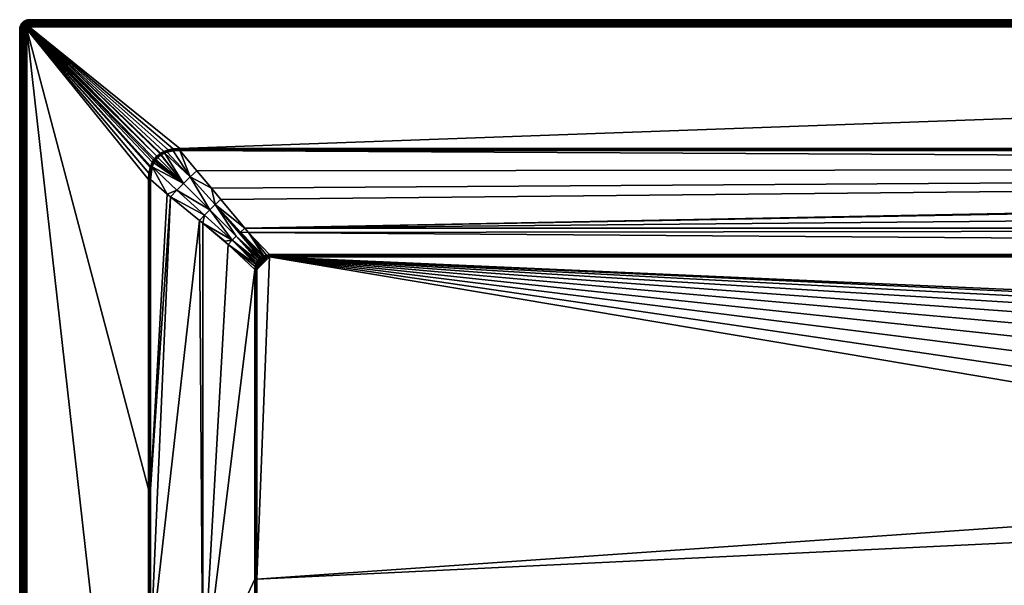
# Model space of a CAD drawing. Header units: millimetres. Extents: x 0 to 1500, y -900 to 0.
# Tile 3 of 24: x 0 to 417, y -240 to 0. Entities that reach past the tile are written whole.
import ezdxf

# ---------------------------------------------------------------- set-up
doc = ezdxf.new("R2010")
doc.units = ezdxf.units.MM
doc.layers.get('0').update_dxf_attribs({"color": 54})

msp = doc.modelspace()

# ---------------------------------------------------------------- meshes
at = {"color": 7}
mesh = msp.add_polyface(dxfattribs=at)
corners = [(3, -4.01, 30.04), (57.05, -58.95, 30.04), (3.01, -3.86, 30.04), (58.11, -57.77, 30.04), (3.05, -3.7, 30.04), (3.11, -3.56, 30.04), (3.29, -3.31, 30.04), (3.19, -3.43, 30.04), (3.55, -3.12, 30.04), (3.69, -3.06, 30.04), (3.84, -3.03, 30.04), (0.05, -3.39, 27.04), (0.05, -3.39, 0.04), (0, -4.01, 0.04), (0, -4.01, 27.04), (2.81, -3.15, 30), (2.69, -3.35, 30), (2.6, -3.56, 30), (2.55, -3.78, 30), (2.53, -4.01, 30), (2.28, -3.14, 29.89), (2.17, -3.42, 29.89), (2.1, -3.71, 29.89), (2.07, -4.01, 29.89), (1.75, -3.28, 29.71), (1.67, -3.64, 29.71), (1.64, -4.01, 29.71), (1.37, -3.16, 29.46), (1.27, -3.58, 29.46), (1.24, -4.01, 29.46), (1.03, -3.05, 29.16), (0.92, -3.52, 29.16), (0.88, -4.01, 29.16), (0.74, -2.95, 28.8), (0.62, -3.48, 28.8), (0.57, -4.01, 28.8), (0.37, -3.44, 28.4), (0.33, -4.01, 28.4), (0.19, -3.41, 27.96), (0.15, -4.01, 27.96), (0.09, -3.39, 27.5), (0.04, -4.01, 27.5)]
mesh.append_faces([[corners[k] for k in face] for face in [(0, 1, 2, 0), (2, 3, 4, 2), (4, 3, 5, 4), (5, 3, 6, 5), (5, 6, 7, 5), (8, 6, 3, 8), (8, 3, 9, 8), (9, 3, 10, 9), (11, 12, 13, 11), (11, 13, 14, 11), (7, 15, 5, 7), (5, 15, 16, 5), (5, 16, 4, 5), (4, 16, 17, 4), (4, 17, 2, 4), (2, 17, 18, 2), (2, 18, 0, 2), (0, 18, 19, 0), (16, 20, 17, 16), (17, 20, 21, 17), (17, 21, 18, 17), (18, 21, 22, 18), (18, 22, 19, 18), (19, 22, 23, 19), (21, 24, 22, 21), (22, 24, 25, 22), (22, 25, 23, 22), (23, 25, 26, 23), (24, 27, 25, 24), (25, 27, 28, 25), (25, 28, 26, 25), (26, 28, 29, 26), (28, 30, 31, 28), (28, 31, 29, 28), (29, 31, 32, 29), (31, 33, 34, 31), (31, 34, 32, 31), (32, 34, 35, 32), (34, 36, 35, 34), (35, 36, 37, 35), (36, 38, 37, 36), (37, 38, 39, 37), (38, 40, 39, 38), (39, 40, 41, 39), (40, 11, 41, 40), (41, 11, 14, 41)]], dxfattribs={"vtx3": -1, "color": 7})
mesh = msp.add_polyface(dxfattribs=at)
corners = [(55, -897.01, 30.04), (66.25, -896.99, 30.01), (55.23, -689.25, 30), (66.25, -692.01, 28.23), (55.24, -680.48, 29.99), (55.4, -478.56, 29.92), (66.25, -484, 26.85), (55.41, -461.17, 29.92), (0, -4.01, 27.04), (0, -4.01, 0.04), (0, -896.01, 27.04), (0, -896.01, 0.04), (4, -897.01, 30.04), (55, -897.01, 30.04), (54.75, -680.48, 30.04), (3, -896.01, 30.04), (54.57, -461.17, 30.04), (3, -4.01, 30.04), (55, -897.01, 30.04), (55, -680.48, 30.03), (55, -461.17, 30.01), (55.45, -267.87, 29.89), (54.99, -198.92, 30), (55.46, -198.92, 29.88), (54.51, -198.92, 30.04), (2.53, -4.01, 30), (2.53, -896.01, 30), (2.07, -4.01, 29.89), (2.07, -896.01, 29.89), (1.64, -4.01, 29.71), (1.64, -896.01, 29.71), (1.24, -4.01, 29.46), (1.24, -896.01, 29.46), (0.88, -4.01, 29.16), (0.88, -896.01, 29.16), (0.57, -4.01, 28.8), (0.57, -896.01, 28.8), (0.33, -4.01, 28.4), (0.33, -896.01, 28.4), (0.15, -4.01, 27.96), (0.15, -896.01, 27.96), (0.04, -4.01, 27.5), (0.04, -896.01, 27.5)]
mesh.append_faces([[corners[k] for k in face] for face in [(0, 1, 2, 0), (2, 1, 3, 2), (2, 3, 4, 2), (4, 3, 5, 4), (5, 6, 7, 5), (8, 9, 10, 8), (10, 9, 11, 10), (12, 13, 14, 12), (12, 14, 15, 12), (15, 14, 16, 15), (15, 16, 17, 15), (0, 2, 18, 0), (18, 2, 19, 18), (18, 19, 13, 18), (2, 4, 19, 2), (19, 4, 5, 19), (19, 5, 20, 19), (5, 7, 20, 5), (20, 7, 21, 20), (20, 21, 22, 20), (22, 21, 23, 22), (13, 19, 14, 13), (14, 19, 20, 14), (14, 20, 16, 14), (16, 20, 22, 16), (16, 22, 24, 16), (15, 17, 25, 15), (15, 25, 26, 15), (26, 25, 27, 26), (26, 27, 28, 26), (28, 27, 29, 28), (28, 29, 30, 28), (30, 29, 31, 30), (30, 31, 32, 30), (32, 31, 33, 32), (32, 33, 34, 32), (34, 33, 35, 34), (34, 35, 36, 34), (36, 35, 37, 36), (36, 37, 38, 36), (38, 37, 39, 38), (38, 39, 40, 38), (40, 39, 41, 40), (40, 41, 42, 40), (42, 41, 8, 42), (42, 8, 10, 42)]], dxfattribs={"vtx3": -1, "color": 7})
mesh = msp.add_polyface(dxfattribs=at)
corners = [(0.44, -2.2, 27.04), (0.44, -2.2, 0.04), (0.2, -2.78, 0.04), (0.2, -2.78, 27.04), (0.05, -3.39, 0.04), (0.05, -3.39, 27.04), (2.44, -2.88, 29.89), (2.33, -2.34, 29.71), (2.09, -2.62, 29.71), (2.28, -3.14, 29.89), (1.9, -2.94, 29.71), (2.17, -3.42, 29.89), (1.75, -3.28, 29.71), (2.38, -1.78, 29.46), (2.05, -2.06, 29.46), (1.76, -2.39, 29.46), (1.54, -2.76, 29.46), (1.37, -3.16, 29.46), (1.79, -1.81, 29.16), (1.47, -2.18, 29.16), (1.22, -2.6, 29.16), (1.03, -3.05, 29.16), (1.27, -3.58, 29.46), (1.23, -2, 28.8), (0.95, -2.46, 28.8), (0.74, -2.95, 28.8), (0.92, -3.52, 29.16), (1.03, -1.85, 28.4), (0.73, -2.35, 28.4), (0.51, -2.88, 28.4), (0.62, -3.48, 28.8), (0.37, -3.44, 28.4), (0.88, -1.75, 27.96), (0.57, -2.26, 27.96), (0.34, -2.82, 27.96), (0.19, -3.41, 27.96), (0.47, -2.21, 27.5), (0.23, -2.79, 27.5), (0.09, -3.39, 27.5)]
mesh.append_faces([[corners[k] for k in face] for face in [(0, 1, 2, 0), (0, 2, 3, 0), (3, 2, 4, 3), (3, 4, 5, 3), (6, 7, 8, 6), (6, 8, 9, 6), (9, 8, 10, 9), (9, 10, 11, 9), (11, 10, 12, 11), (7, 13, 14, 7), (7, 14, 8, 7), (8, 14, 15, 8), (8, 15, 10, 8), (10, 15, 16, 10), (10, 16, 12, 10), (12, 16, 17, 12), (15, 18, 19, 15), (15, 19, 16, 15), (16, 19, 20, 16), (16, 20, 17, 16), (17, 20, 21, 17), (17, 21, 22, 17), (19, 23, 20, 19), (20, 23, 24, 20), (20, 24, 21, 20), (21, 24, 25, 21), (21, 25, 26, 21), (24, 27, 28, 24), (24, 28, 25, 24), (25, 28, 29, 25), (25, 29, 30, 25), (30, 29, 31, 30), (28, 32, 33, 28), (28, 33, 29, 28), (29, 33, 34, 29), (29, 34, 31, 29), (31, 34, 35, 31), (33, 36, 34, 33), (34, 36, 37, 34), (34, 37, 35, 34), (35, 37, 38, 35), (36, 0, 37, 36), (37, 0, 3, 37), (37, 3, 38, 37), (38, 3, 5, 38)]], dxfattribs={"vtx3": -1, "color": 7})
mesh = msp.add_polyface(dxfattribs=at)
corners = [(2.18, -0.45, 27.04), (2.18, -0.45, 0.04), (1.65, -0.78, 0.04), (1.65, -0.78, 27.04), (1.17, -1.18, 0.04), (1.17, -1.18, 27.04), (0.76, -1.66, 0.04), (0.76, -1.66, 27.04), (0.44, -2.2, 0.04), (0.44, -2.2, 27.04), (2.38, -1.78, 29.46), (2.17, -1.49, 29.16), (2.05, -2.06, 29.46), (1.79, -1.81, 29.16), (1.76, -2.39, 29.46), (2.44, -0.96, 28.8), (1.99, -1.24, 28.8), (1.58, -1.59, 28.8), (1.47, -2.18, 29.16), (1.23, -2, 28.8), (2.33, -0.74, 28.4), (1.84, -1.04, 28.4), (1.4, -1.42, 28.4), (1.03, -1.85, 28.4), (0.95, -2.46, 28.8), (2.25, -0.58, 27.96), (1.74, -0.9, 27.96), (1.28, -1.29, 27.96), (0.88, -1.75, 27.96), (0.73, -2.35, 28.4), (2.2, -0.48, 27.5), (1.67, -0.81, 27.5), (1.2, -1.21, 27.5), (0.79, -1.68, 27.5), (0.57, -2.26, 27.96), (0.47, -2.21, 27.5)]
mesh.append_faces([[corners[k] for k in face] for face in [(0, 1, 2, 0), (0, 2, 3, 0), (3, 2, 4, 3), (3, 4, 5, 3), (5, 4, 6, 5), (5, 6, 7, 5), (7, 6, 8, 7), (7, 8, 9, 7), (10, 11, 12, 10), (12, 11, 13, 12), (12, 13, 14, 12), (11, 15, 16, 11), (11, 16, 13, 11), (13, 16, 17, 13), (13, 17, 18, 13), (18, 17, 19, 18), (15, 20, 16, 15), (16, 20, 21, 16), (16, 21, 17, 16), (17, 21, 22, 17), (17, 22, 19, 17), (19, 22, 23, 19), (19, 23, 24, 19), (20, 25, 21, 20), (21, 25, 26, 21), (21, 26, 22, 21), (22, 26, 27, 22), (22, 27, 23, 22), (23, 27, 28, 23), (23, 28, 29, 23), (25, 30, 26, 25), (26, 30, 31, 26), (26, 31, 27, 26), (27, 31, 32, 27), (27, 32, 28, 27), (28, 32, 33, 28), (28, 33, 34, 28), (34, 33, 35, 34), (30, 0, 31, 30), (31, 0, 3, 31), (31, 3, 32, 31), (32, 3, 5, 32), (32, 5, 33, 32), (33, 5, 7, 33), (33, 7, 35, 33), (35, 7, 9, 35)]], dxfattribs={"vtx3": -1, "color": 7})
mesh = msp.add_polyface(dxfattribs=at)
corners = [(4, -0.01, 27.04), (4, -0.01, 0.04), (3.37, -0.06, 0.04), (3.37, -0.06, 27.04), (2.76, -0.21, 0.04), (2.76, -0.21, 27.04), (2.18, -0.45, 0.04), (2.18, -0.45, 27.04), (3.63, -1.68, 29.71), (4, -1.25, 29.46), (3.57, -1.28, 29.46), (3.27, -1.77, 29.71), (3.15, -1.38, 29.46), (4, -0.89, 29.16), (3.51, -0.93, 29.16), (3.04, -1.04, 29.16), (2.75, -1.55, 29.46), (2.58, -1.23, 29.16), (2.38, -1.78, 29.46), (4, -0.59, 28.8), (3.46, -0.63, 28.8), (2.94, -0.75, 28.8), (2.44, -0.96, 28.8), (2.17, -1.49, 29.16), (4, -0.34, 28.4), (3.43, -0.39, 28.4), (2.86, -0.52, 28.4), (2.33, -0.74, 28.4), (4, -0.16, 27.96), (3.4, -0.21, 27.96), (2.81, -0.35, 27.96), (2.25, -0.58, 27.96), (4, -0.05, 27.5), (3.38, -0.1, 27.5), (2.78, -0.24, 27.5), (2.2, -0.48, 27.5)]
mesh.append_faces([[corners[k] for k in face] for face in [(0, 1, 2, 0), (0, 2, 3, 0), (3, 2, 4, 3), (3, 4, 5, 3), (5, 4, 6, 5), (5, 6, 7, 5), (8, 9, 10, 8), (11, 10, 12, 11), (9, 13, 10, 9), (10, 13, 14, 10), (10, 14, 12, 10), (12, 14, 15, 12), (12, 15, 16, 12), (16, 15, 17, 16), (16, 17, 18, 16), (13, 19, 14, 13), (14, 19, 20, 14), (14, 20, 15, 14), (15, 20, 21, 15), (15, 21, 17, 15), (17, 21, 22, 17), (17, 22, 23, 17), (19, 24, 20, 19), (20, 24, 25, 20), (20, 25, 21, 20), (21, 25, 26, 21), (21, 26, 22, 21), (22, 26, 27, 22), (24, 28, 25, 24), (25, 28, 29, 25), (25, 29, 26, 25), (26, 29, 30, 26), (26, 30, 27, 26), (27, 30, 31, 27), (28, 32, 29, 28), (29, 32, 33, 29), (29, 33, 30, 29), (30, 33, 34, 30), (30, 34, 31, 30), (31, 34, 35, 31), (32, 0, 33, 32), (33, 0, 3, 33), (33, 3, 34, 33), (34, 3, 5, 34), (34, 5, 35, 34), (35, 5, 7, 35)]], dxfattribs={"vtx3": -1, "color": 7})
mesh = msp.add_polyface(dxfattribs=at)
corners = [(3.41, -3.2, 30.04), (3.29, -3.31, 30.04), (3.55, -3.12, 30.04), (4, -3.01, 30.04), (4, -2.54, 30), (3.84, -3.03, 30.04), (3.77, -2.56, 30), (3.69, -3.06, 30.04), (3.55, -2.62, 30), (3.33, -2.7, 30), (3.14, -2.82, 30), (2.96, -2.97, 30), (3.19, -3.43, 30.04), (2.81, -3.15, 30), (4, -2.09, 29.89), (3.7, -2.11, 29.89), (3.4, -2.18, 29.89), (3.13, -2.3, 29.89), (2.87, -2.45, 29.89), (2.64, -2.65, 29.89), (2.44, -2.88, 29.89), (2.69, -3.35, 30), (2.28, -3.14, 29.89), (4, -1.65, 29.71), (3.63, -1.68, 29.71), (3.27, -1.77, 29.71), (2.93, -1.91, 29.71), (2.61, -2.1, 29.71), (2.33, -2.34, 29.71), (4, -1.25, 29.46), (3.57, -1.28, 29.46), (3.15, -1.38, 29.46), (2.75, -1.55, 29.46), (2.38, -1.78, 29.46), (2.58, -1.23, 29.16), (2.17, -1.49, 29.16)]
mesh.append_faces([[corners[k] for k in face] for face in [(0, 1, 2, 0), (3, 4, 5, 3), (5, 4, 6, 5), (5, 6, 7, 5), (7, 6, 8, 7), (7, 8, 2, 7), (2, 8, 9, 2), (2, 9, 0, 2), (0, 9, 10, 0), (0, 10, 1, 0), (1, 10, 11, 1), (1, 11, 12, 1), (12, 11, 13, 12), (4, 14, 6, 4), (6, 14, 15, 6), (6, 15, 8, 6), (8, 15, 16, 8), (8, 16, 9, 8), (9, 16, 17, 9), (9, 17, 10, 9), (10, 17, 18, 10), (10, 18, 11, 10), (11, 18, 19, 11), (11, 19, 13, 11), (13, 19, 20, 13), (13, 20, 21, 13), (21, 20, 22, 21), (14, 23, 15, 14), (15, 23, 24, 15), (15, 24, 16, 15), (16, 24, 25, 16), (16, 25, 17, 16), (17, 25, 26, 17), (17, 26, 18, 17), (18, 26, 27, 18), (18, 27, 19, 18), (19, 27, 28, 19), (19, 28, 20, 19), (23, 29, 24, 23), (24, 30, 25, 24), (25, 31, 26, 25), (26, 31, 32, 26), (26, 32, 27, 26), (27, 32, 33, 27), (27, 33, 28, 27), (33, 34, 35, 33)]], dxfattribs={"vtx3": -1, "color": 7})
mesh = msp.add_polyface(dxfattribs=at)
corners = [(54.51, -67.79, 30.04), (54.7, -65.01, 30.04), (3, -4.01, 30.04), (54.51, -67.79, 30.04), (55.23, -62.58, 30.04), (55.39, -62.09, 30.04), (56.17, -60.32, 30.04), (59.57, -56.62, 30.04), (61.09, -55.79, 30.04), (4, -3.01, 30.04), (62.87, -55.15, 30.04), (3.84, -3.03, 30.04), (58.11, -57.77, 30.04), (59.37, -56.75, 30.04), (56.65, -59.51, 30.04), (57.05, -58.95, 30.04), (3.01, -3.86, 30.04), (64.94, -54.72, 30.04), (67.77, -54.53, 30.04), (58.44, -58.45, 29.95), (59.77, -57.34, 29.95), (58.59, -58.28, 29.95), (62.43, -56.13, 29.93), (65.06, -55.56, 29.91), (63.09, -55.91, 29.93), (67.77, -54.83, 30.02), (67.77, -55.18, 29.96), (67.77, -55.01, 29.99), (65, -55.15, 30), (58.35, -58.02, 30.01), (59.57, -57.05, 30.01), (59.95, -57.22, 29.95), (59.76, -56.92, 30.01), (61.39, -56.47, 29.94), (61.24, -56.14, 30.01), (62.98, -55.54, 30.01), (67.77, -55.47, 29.88)]
mesh.append_faces([[corners[k] for k in face] for face in [(0, 1, 2, 0), (0, 2, 3, 0), (1, 4, 2, 1), (2, 4, 5, 2), (2, 5, 6, 2), (7, 8, 9, 7), (9, 8, 10, 9), (11, 12, 9, 11), (9, 12, 13, 9), (9, 13, 7, 9), (6, 14, 2, 6), (2, 14, 15, 2), (16, 15, 12, 16), (10, 17, 9, 10), (9, 17, 18, 9), (19, 20, 21, 19), (22, 23, 24, 22), (25, 18, 17, 25), (26, 27, 28, 26), (19, 21, 29, 19), (29, 21, 20, 29), (29, 20, 30, 29), (30, 20, 31, 30), (30, 31, 32, 30), (32, 31, 33, 32), (32, 33, 34, 32), (34, 33, 22, 34), (34, 22, 35, 34), (22, 24, 35, 22), (35, 24, 23, 35), (35, 23, 28, 35), (28, 23, 36, 28), (28, 36, 26, 28), (15, 29, 12, 15), (12, 29, 30, 12), (12, 30, 13, 12), (13, 30, 32, 13), (13, 32, 7, 13), (7, 32, 34, 7), (7, 34, 8, 7), (8, 34, 35, 8), (8, 35, 10, 8), (10, 35, 28, 10), (10, 28, 17, 10), (17, 28, 27, 17), (17, 27, 25, 17)]], dxfattribs={"vtx3": -1, "color": 7})
mesh = msp.add_polyface(dxfattribs=at)
corners = [(55.46, -67.79, 29.88), (55.46, -67.79, 29.88), (62.49, -73.92, 27.54), (55.46, -198.92, 29.88), (63.91, -75.08, 27.07), (55.45, -267.87, 29.89), (76.14, -85.15, 22.99), (86.81, -93.92, 19.43), (77.49, -86.25, 22.54), (88.28, -95.3, 18.94), (77.5, -284.4, 22.54), (99.54, -105.88, 15.19), (99.54, -237, 15.19), (3, -4.01, 30.04), (54.57, -461.17, 30.04), (54.51, -198.92, 30.04), (54.51, -67.79, 30.04), (66.56, -72.21, 26.42), (78.3, -82.8, 22.46), (80.51, -80.53, 22.28), (81.22, -71.42, 24.57), (74.96, -64, 27.04), (72.19, -66.57, 26.42), (89.97, -93.47, 18.52), (100.36, -102.75, 15.13), (100.82, -102.01, 15.12), (91.69, -91.7, 18.39), (56.09, -62.42, 29.93), (85.15, -76.14, 22.99), (82.78, -78.31, 22.46), (69.34, -69.35, 26.2), (56.12, -62.34, 29.94), (100.02, -103.53, 15.14), (95.29, -88.29, 18.94), (93.45, -89.98, 18.52), (96.84, -90.15, 18.32), (101.84, -100.95, 15.12), (54.99, -67.79, 30), (54.99, -67.79, 30), (54.99, -198.92, 30)]
mesh.append_faces([[corners[k] for k in face] for face in [(0, 1, 2, 0), (2, 1, 3, 2), (2, 3, 4, 2), (4, 3, 5, 4), (4, 5, 6, 4), (7, 8, 9, 7), (9, 8, 10, 9), (9, 10, 11, 9), (11, 10, 12, 11), (8, 6, 10, 8), (13, 14, 15, 13), (13, 15, 16, 13), (17, 18, 19, 17), (20, 21, 22, 20), (23, 24, 25, 23), (23, 25, 26, 23), (6, 18, 4, 6), (4, 18, 17, 4), (4, 17, 2, 4), (2, 17, 27, 2), (2, 27, 0, 2), (28, 20, 29, 28), (29, 20, 22, 29), (29, 22, 19, 29), (19, 22, 30, 19), (19, 30, 17, 19), (17, 30, 31, 17), (9, 32, 23, 9), (9, 23, 7, 9), (7, 23, 8, 7), (28, 29, 33, 28), (33, 29, 34, 33), (33, 34, 35, 33), (6, 8, 18, 6), (18, 8, 23, 18), (18, 23, 19, 18), (19, 23, 26, 19), (19, 26, 29, 19), (29, 26, 36, 29), (29, 36, 34, 29), (1, 37, 38, 1), (1, 38, 39, 1), (39, 3, 1, 39), (15, 39, 38, 15), (15, 38, 16, 15)]], dxfattribs={"vtx3": -1, "color": 7})
mesh = msp.add_polyface(dxfattribs=at)
corners = [(726.3, -132.94, 15.04), (737.98, -129.9, 15.04), (105.86, -100.5, 15.04), (750, -128.87, 15.04), (1394.14, -100.5, 15.04), (100.49, -237, 15.04), (678.93, -196.99, 15.04), (680.46, -185.03, 15.04), (683.99, -173.49, 15.04), (689.42, -162.71, 15.04), (696.6, -153.01, 15.04), (705.31, -144.67, 15.04), (715.31, -137.91, 15.04), (81.22, -71.42, 24.57), (85.15, -76.14, 22.99), (1426.02, -62.6, 27.51), (105.86, -99.55, 15.19), (1394.14, -99.55, 15.19), (96.84, -90.15, 18.32), (1404.71, -88.29, 18.94), (95.29, -88.29, 18.94), (4, -0.01, 27.04), (1496, -0.01, 0.04), (4, -0.01, 0.04), (4, -3.01, 30.04), (67.77, -54.53, 30.04), (1496, -3.01, 30.04), (681.28, -202.93, 14.44), (681.03, -197.08, 14.44), (680.54, -197.06, 14.69), (681.77, -191.28, 14.44), (682.52, -185.47, 14.44), (682.04, -185.37, 14.69), (681.53, -185.26, 14.88), (685.01, -173.9, 14.88), (681.04, -208.84, 14.69), (680.02, -197.04, 14.88), (681, -185.14, 15), (684.5, -173.69, 15), (679.48, -197.02, 15), (105.86, -100.2, 15.06), (1394.14, -100.2, 15.06), (105.86, -100.02, 15.07), (1394.14, -99.98, 15.08), (105.86, -99.85, 15.12), (105.86, -99.55, 15.19), (67.77, -55.01, 29.99), (67.77, -55.18, 29.96), (1432.23, -55.18, 29.95), (1496, -2.54, 30), (4, -2.54, 30), (1496, -2.09, 29.89), (4, -2.09, 29.89), (1496, -1.65, 29.71), (4, -1.65, 29.71), (1496, -1.25, 29.46), (4, -1.25, 29.46), (1496, -0.89, 29.16), (4, -0.89, 29.16), (1496, -0.59, 28.8), (4, -0.59, 28.8), (1496, -0.34, 28.4), (4, -0.34, 28.4), (1496, -0.16, 27.96), (4, -0.16, 27.96), (1496, -0.05, 27.5), (4, -0.05, 27.5), (1496, -0.01, 27.04)]
mesh.append_faces([[corners[k] for k in face] for face in [(0, 1, 2, 0), (2, 1, 3, 2), (2, 3, 4, 2), (2, 5, 6, 2), (2, 6, 7, 2), (7, 8, 2, 7), (2, 8, 9, 2), (2, 9, 10, 2), (10, 11, 2, 10), (2, 11, 12, 2), (2, 12, 0, 2), (13, 14, 15, 13), (16, 17, 18, 16), (18, 19, 20, 18), (21, 22, 23, 21), (24, 25, 26, 24), (27, 28, 29, 27), (30, 31, 32, 30), (28, 30, 29, 28), (29, 30, 32, 29), (29, 32, 33, 29), (33, 32, 34, 33), (35, 29, 36, 35), (36, 29, 33, 36), (36, 33, 37, 36), (37, 33, 38, 37), (39, 36, 37, 39), (39, 37, 7, 39), (7, 37, 8, 7), (6, 39, 7, 6), (2, 4, 40, 2), (40, 41, 42, 40), (42, 43, 44, 42), (44, 17, 16, 44), (44, 16, 45, 44), (46, 47, 48, 46), (24, 49, 50, 24), (50, 51, 52, 50), (52, 53, 54, 52), (54, 55, 56, 54), (56, 57, 58, 56), (58, 59, 60, 58), (60, 61, 62, 60), (62, 63, 64, 62), (64, 65, 66, 64), (66, 67, 21, 66)]], dxfattribs={"vtx3": -1, "color": 7})
mesh = msp.add_polyface(dxfattribs=at)
corners = [(745.78, -150.4, 2.63), (750, -130.98, 14.44), (744.17, -131.48, 14.44), (741.56, -150.76, 2.63), (738.33, -131.97, 14.44), (1426.02, -62.6, 27.51), (67.77, -55.47, 29.88), (74.96, -64, 27.04), (96.84, -90.15, 18.32), (1394.14, -99.55, 15.19), (1404.71, -88.29, 18.94), (721.67, -137.34, 14.44), (727, -134.92, 14.44), (726.84, -134.46, 14.69), (732.67, -133.45, 14.44), (738.25, -131.49, 14.69), (750, -130.49, 14.69), (750, -129.97, 14.88), (738.16, -130.98, 14.88), (750, -129.43, 15), (716.33, -139.75, 14.44), (716.09, -139.32, 14.69), (726.67, -133.97, 14.88), (738.07, -130.44, 15), (750, -128.87, 15.04), (715.84, -138.86, 14.88), (726.49, -133.46, 15), (737.98, -129.9, 15.04), (715.58, -138.39, 15), (726.3, -132.94, 15.04), (715.31, -137.91, 15.04), (105.86, -100.02, 15.07), (1394.14, -100.02, 15.08), (1394.14, -99.98, 15.08), (105.86, -99.85, 15.12), (1394.14, -99.85, 15.11), (1432.23, -54.83, 30.01), (67.77, -54.53, 30.04), (67.77, -54.83, 30.02), (1432.23, -55.01, 30), (67.77, -55.01, 29.99), (1432.23, -55.18, 29.95), (67.77, -55.18, 29.96), (4, -3.01, 30.04), (1496, -3.01, 30.04), (1496, -2.54, 30), (4, -2.54, 30), (1496, -2.09, 29.89), (4, -2.09, 29.89), (1496, -1.65, 29.71), (4, -1.65, 29.71), (1496, -1.25, 29.46), (4, -1.25, 29.46), (1496, -0.89, 29.16), (4, -0.89, 29.16), (1496, -0.59, 28.8), (4, -0.59, 28.8), (1496, -0.34, 28.4), (4, -0.34, 28.4), (1496, -0.16, 27.96), (4, -0.16, 27.96), (1496, -0.05, 27.5), (4, -0.05, 27.5), (1496, -0.01, 27.04)]
mesh.append_faces([[corners[k] for k in face] for face in [(0, 1, 2, 0), (3, 2, 4, 3), (5, 6, 7, 5), (8, 9, 10, 8), (11, 12, 13, 11), (14, 4, 15, 14), (2, 1, 16, 2), (4, 2, 15, 4), (15, 2, 16, 15), (15, 16, 17, 15), (12, 14, 13, 12), (13, 14, 15, 13), (13, 15, 18, 13), (18, 15, 17, 18), (18, 17, 19, 18), (20, 11, 21, 20), (21, 11, 13, 21), (21, 13, 22, 21), (22, 13, 18, 22), (22, 18, 23, 22), (23, 18, 19, 23), (23, 19, 24, 23), (25, 21, 22, 25), (25, 22, 26, 25), (26, 22, 23, 26), (26, 23, 27, 26), (27, 23, 24, 27), (28, 25, 26, 28), (28, 26, 29, 28), (29, 26, 27, 29), (30, 28, 29, 30), (31, 32, 33, 31), (34, 35, 9, 34), (36, 37, 38, 36), (39, 38, 40, 39), (41, 42, 6, 41), (43, 44, 45, 43), (46, 45, 47, 46), (48, 47, 49, 48), (50, 49, 51, 50), (52, 51, 53, 52), (54, 53, 55, 54), (56, 55, 57, 56), (58, 57, 59, 58), (60, 59, 61, 60), (62, 61, 63, 62)]], dxfattribs={"vtx3": -1, "color": 7})
mesh = msp.add_polyface(dxfattribs=at)
corners = [(1399.51, -105.88, 15.04), (819.54, -185.03, 15.04), (1399.51, -105.88, 15.04), (821.07, -196.99, 15.04), (1399.51, -237, 15.04), (1398.51, -102.27, 15.04), (1398.65, -102.47, 15.04), (1394.14, -100.5, 15.04), (816.01, -173.49, 15.04), (1395.32, -100.58, 15.04), (1396.26, -100.78, 15.04), (1398.1, -101.81, 15.04), (1396.96, -101.04, 15.04), (1397.61, -101.41, 15.04), (1496, -0.01, 27.04), (1496, -0.01, 0.04), (4, -0.01, 27.04), (1496, -3.01, 30.04), (67.77, -54.53, 30.04), (1432.23, -54.53, 30.04), (1394.14, -99.55, 15.19), (1395.43, -99.73, 15.16), (1404.71, -88.29, 18.94), (1398.79, -102.06, 15.06), (1398.63, -101.38, 15.12), (1398.34, -101.56, 15.06), (1398.58, -101.31, 15.12), (1398, -100.83, 15.12), (1397.81, -101.12, 15.06), (1397.26, -100.37, 15.13), (1397.11, -100.7, 15.06), (1396.7, -100.12, 15.13), (1396.37, -100.4, 15.06), (1395.38, -100.15, 15.07), (1394.14, -100.02, 15.08), (1394.14, -99.55, 15.19), (1394.14, -99.85, 15.11), (1394.14, -99.98, 15.08), (1394.14, -100.02, 15.08), (1394.14, -100.2, 15.06), (1396.48, -100.03, 15.14)]
mesh.append_faces([[corners[k] for k in face] for face in [(0, 1, 2, 0), (2, 1, 3, 2), (2, 3, 4, 2), (5, 1, 6, 5), (6, 1, 0, 6), (7, 8, 1, 7), (7, 1, 9, 7), (9, 1, 5, 9), (9, 5, 10, 9), (10, 5, 11, 10), (10, 11, 12, 10), (12, 11, 13, 12), (14, 15, 16, 14), (17, 18, 19, 17), (20, 21, 22, 20), (23, 24, 25, 23), (24, 26, 25, 24), (25, 26, 27, 25), (25, 27, 28, 25), (28, 27, 29, 28), (28, 29, 30, 28), (30, 29, 31, 30), (30, 31, 32, 30), (5, 23, 25, 5), (5, 25, 11, 5), (11, 25, 28, 11), (11, 28, 13, 11), (13, 28, 30, 13), (13, 30, 12, 13), (12, 30, 32, 12), (12, 32, 10, 12), (10, 32, 33, 10), (10, 33, 9, 10), (9, 33, 34, 9), (9, 34, 7, 9), (20, 35, 36, 20), (37, 38, 34, 37), (34, 38, 39, 34), (34, 39, 7, 34), (31, 40, 32, 31), (32, 40, 21, 32), (32, 21, 33, 32), (33, 21, 20, 33), (33, 20, 34, 33), (34, 20, 36, 34), (34, 36, 37, 34)]], dxfattribs={"vtx3": -1, "color": 7})
mesh = msp.add_polyface(dxfattribs=at)
corners = [(57.61, -59.38, 29.95), (57.24, -59.91, 29.95), (69.34, -69.35, 26.2), (56.81, -60.67, 29.95), (56.12, -62.34, 29.94), (59.95, -57.22, 29.95), (59.77, -57.34, 29.95), (58.44, -58.45, 29.95), (72.19, -66.57, 26.42), (74.96, -64, 27.04), (67.77, -55.47, 29.88), (65.06, -55.56, 29.91), (61.39, -56.47, 29.94), (62.43, -56.13, 29.93), (55.46, -67.79, 29.88), (56.09, -62.42, 29.93), (55.98, -62.81, 29.93), (55.55, -65.12, 29.91), (66.56, -72.21, 26.42), (54.99, -67.79, 30), (55.46, -67.79, 29.88), (54.51, -67.79, 30.04), (54.99, -67.79, 30), (54.51, -67.79, 30.04), (55.13, -65.07, 30), (55.6, -62.7, 30.01), (55.76, -62.21, 30.01), (56.49, -60.49, 30.01), (56.95, -59.71, 30.01), (57.34, -59.16, 30.01), (58.35, -58.02, 30.01), (54.7, -65.01, 30.04), (55.23, -62.58, 30.04), (55.39, -62.09, 30.04), (56.17, -60.32, 30.04), (56.65, -59.51, 30.04), (57.05, -58.95, 30.04)]
mesh.append_faces([[corners[k] for k in face] for face in [(0, 1, 2, 0), (2, 1, 3, 2), (2, 3, 4, 2), (2, 5, 6, 2), (0, 2, 7, 0), (7, 2, 6, 7), (8, 9, 10, 8), (8, 10, 11, 8), (5, 2, 12, 5), (12, 2, 8, 12), (12, 8, 13, 12), (13, 8, 11, 13), (14, 15, 16, 14), (14, 16, 17, 14), (18, 4, 15, 18), (14, 19, 20, 14), (21, 22, 19, 21), (21, 19, 23, 21), (19, 14, 17, 19), (23, 19, 24, 23), (19, 17, 24, 19), (24, 17, 16, 24), (24, 16, 25, 24), (25, 16, 15, 25), (25, 15, 26, 25), (15, 4, 26, 15), (26, 4, 3, 26), (26, 3, 27, 26), (27, 3, 1, 27), (27, 1, 28, 27), (28, 1, 0, 28), (28, 0, 29, 28), (29, 0, 7, 29), (29, 7, 30, 29), (23, 24, 31, 23), (31, 24, 25, 31), (31, 25, 32, 31), (32, 25, 26, 32), (32, 26, 33, 32), (33, 26, 27, 33), (33, 27, 34, 33), (34, 27, 28, 34), (34, 28, 35, 34), (35, 28, 29, 35), (35, 29, 36, 35), (36, 29, 30, 36)]], dxfattribs={"vtx3": -1, "color": 7})
mesh = msp.add_polyface(dxfattribs=at)
corners = [(803.4, -153.01, 15.04), (810.58, -162.71, 15.04), (1394.14, -100.5, 15.04), (773.7, -132.94, 15.04), (784.69, -137.91, 15.04), (794.69, -144.67, 15.04), (750, -128.87, 15.04), (762.02, -129.9, 15.04), (816.01, -173.49, 15.04), (1432.23, -55.47, 29.88), (67.77, -55.47, 29.88), (1426.02, -62.6, 27.51), (95.29, -88.29, 18.94), (1424.93, -63.92, 27.07), (815.77, -179.87, 14.44), (817.48, -185.47, 14.44), (817.96, -185.37, 14.69), (818.23, -191.28, 14.44), (818.97, -197.08, 14.44), (819.46, -197.06, 14.69), (818.72, -202.93, 14.44), (818.47, -208.78, 14.44), (818.96, -208.84, 14.69), (817.24, -214.5, 14.44), (819.48, -208.91, 14.88), (816.97, -220.52, 14.88), (819.98, -197.04, 14.88), (820.01, -208.98, 15), (817.49, -220.68, 15), (814.05, -174.27, 14.44), (814.51, -174.09, 14.69), (818.47, -185.26, 14.88), (820.52, -197.02, 15), (820.56, -209.05, 15.04), (818.02, -220.84, 15.04), (814.99, -173.9, 14.88), (819, -185.14, 15), (821.07, -196.99, 15.04), (815.5, -173.69, 15), (819.54, -185.03, 15.04), (1394.14, -100.2, 15.06), (1394.14, -100.02, 15.08), (105.86, -100.02, 15.07), (1394.14, -99.98, 15.08), (1394.14, -99.85, 15.11), (105.86, -99.85, 15.12), (1432.23, -54.53, 30.04), (67.77, -54.53, 30.04), (1432.23, -54.83, 30.01), (67.77, -54.83, 30.02), (1432.23, -55.01, 30), (67.77, -55.01, 29.99), (1432.23, -55.18, 29.95)]
mesh.append_faces([[corners[k] for k in face] for face in [(0, 1, 2, 0), (3, 4, 2, 3), (2, 4, 5, 2), (2, 5, 0, 2), (2, 6, 7, 2), (2, 7, 3, 2), (1, 8, 2, 1), (9, 10, 11, 9), (11, 12, 13, 11), (14, 15, 16, 14), (17, 18, 19, 17), (20, 21, 22, 20), (21, 23, 22, 21), (18, 20, 19, 18), (19, 20, 22, 19), (19, 22, 24, 19), (24, 22, 25, 24), (15, 17, 16, 15), (16, 17, 19, 16), (16, 19, 26, 16), (26, 19, 24, 26), (26, 24, 27, 26), (27, 24, 28, 27), (29, 14, 30, 29), (30, 14, 16, 30), (30, 16, 31, 30), (31, 16, 26, 31), (31, 26, 32, 31), (32, 26, 27, 32), (32, 27, 33, 32), (33, 27, 34, 33), (35, 30, 31, 35), (35, 31, 36, 35), (36, 31, 32, 36), (36, 32, 37, 36), (37, 32, 33, 37), (38, 35, 36, 38), (38, 36, 39, 38), (39, 36, 37, 39), (8, 38, 39, 8), (40, 41, 42, 40), (43, 44, 45, 43), (46, 47, 48, 46), (48, 49, 50, 48), (50, 51, 52, 50), (52, 10, 9, 52)]], dxfattribs={"vtx3": -1, "color": 7})
mesh = msp.add_polyface(dxfattribs=at)
corners = [(766.65, -152.9, 2.63), (778.33, -137.34, 14.44), (773, -134.92, 14.44), (762.55, -151.83, 2.63), (767.33, -133.45, 14.44), (758.44, -150.76, 2.63), (761.67, -131.97, 14.44), (754.22, -150.4, 2.63), (755.83, -131.48, 14.44), (750, -150.05, 2.63), (750, -130.98, 14.44), (1426.02, -62.6, 27.51), (74.96, -64, 27.04), (81.22, -71.42, 24.57), (85.15, -76.14, 22.99), (95.29, -88.29, 18.94), (1404.71, -88.29, 18.94), (1414.87, -76.15, 22.99), (1424.93, -63.92, 27.07), (761.75, -131.49, 14.69), (773.16, -134.46, 14.69), (783.67, -139.75, 14.44), (783.91, -139.32, 14.69), (788.52, -143.02, 14.44), (793.37, -146.3, 14.44), (793.68, -145.92, 14.69), (750, -129.97, 14.88), (750, -130.49, 14.69), (761.84, -130.98, 14.88), (761.93, -130.44, 15), (773.51, -133.46, 15), (773.7, -132.94, 15.04), (784.69, -137.91, 15.04), (750, -129.43, 15), (762.02, -129.9, 15.04), (750, -128.87, 15.04), (794, -145.52, 14.88), (784.16, -138.86, 14.88), (794.34, -145.09, 15), (773.33, -133.97, 14.88), (784.42, -138.39, 15), (794.69, -144.67, 15.04), (105.86, -100.2, 15.06), (1394.14, -100.5, 15.04), (1394.14, -100.2, 15.06)]
mesh.append_faces([[corners[k] for k in face] for face in [(0, 1, 2, 0), (3, 2, 4, 3), (5, 4, 6, 5), (7, 6, 8, 7), (9, 8, 10, 9), (11, 12, 13, 11), (11, 14, 15, 11), (15, 16, 17, 15), (15, 17, 18, 15), (8, 6, 19, 8), (4, 2, 20, 4), (1, 21, 22, 1), (23, 24, 25, 23), (26, 27, 28, 26), (26, 28, 29, 26), (29, 28, 30, 29), (29, 30, 31, 29), (31, 30, 32, 31), (33, 26, 29, 33), (33, 29, 34, 33), (34, 29, 31, 34), (35, 33, 34, 35), (21, 23, 22, 21), (22, 23, 25, 22), (22, 25, 36, 22), (2, 1, 20, 2), (20, 1, 22, 20), (20, 22, 37, 20), (37, 22, 36, 37), (37, 36, 38, 37), (6, 4, 19, 6), (19, 4, 20, 19), (19, 20, 39, 19), (39, 20, 37, 39), (39, 37, 40, 39), (40, 37, 38, 40), (40, 38, 41, 40), (10, 8, 27, 10), (27, 8, 19, 27), (27, 19, 28, 27), (28, 19, 39, 28), (28, 39, 30, 28), (30, 39, 40, 30), (30, 40, 32, 30), (32, 40, 41, 32), (42, 43, 44, 42)]], dxfattribs={"vtx3": -1, "color": 7})
mesh = msp.add_polyface(dxfattribs=at)
corners = [(700.26, -202.13, 2.63), (681.28, -202.93, 14.44), (700.44, -206.36, 2.63), (681.53, -208.78, 14.44), (701.33, -210.5, 2.63), (682.76, -214.5, 14.44), (702.22, -214.64, 2.63), (683.99, -220.23, 14.44), (703.8, -218.58, 2.63), (686.18, -225.66, 14.44), (686.48, -232.04, 15.04), (100.49, -300.01, 15.04), (692.81, -242.31, 15.04), (681.98, -220.84, 15.04), (100.49, -237, 15.04), (679.44, -209.05, 15.04), (678.93, -196.99, 15.04), (77.5, -284.4, 22.54), (76.14, -85.15, 22.99), (55.45, -267.87, 29.89), (691.43, -236.08, 14.44), (688.36, -231.09, 14.44), (687.92, -231.31, 14.69), (683.52, -220.37, 14.69), (681.04, -208.84, 14.69), (680.54, -197.06, 14.69), (680.52, -208.91, 14.88), (680.02, -197.04, 14.88), (679.48, -197.02, 15), (683.03, -220.52, 14.88), (679.99, -208.98, 15), (694.5, -241.06, 14.44), (694.1, -241.35, 14.69), (687.46, -231.55, 14.88), (682.51, -220.68, 15), (693.69, -241.66, 14.88), (686.97, -231.79, 15), (693.25, -241.99, 15), (100.01, -237, 15.07), (100.49, -105.88, 15.04), (99.54, -237, 15.19), (100.01, -105.88, 15.07)]
mesh.append_faces([[corners[k] for k in face] for face in [(0, 1, 2, 0), (2, 1, 3, 2), (4, 3, 5, 4), (6, 5, 7, 6), (8, 7, 9, 8), (10, 11, 12, 10), (10, 13, 11, 10), (14, 15, 16, 14), (17, 18, 19, 17), (20, 21, 22, 20), (9, 7, 23, 9), (5, 3, 24, 5), (3, 1, 24, 3), (24, 1, 25, 24), (7, 5, 23, 7), (23, 5, 24, 23), (23, 24, 26, 23), (26, 24, 27, 26), (26, 27, 28, 26), (21, 9, 22, 21), (22, 9, 23, 22), (22, 23, 29, 22), (29, 23, 26, 29), (29, 26, 30, 29), (30, 26, 28, 30), (30, 28, 16, 30), (31, 20, 32, 31), (32, 20, 22, 32), (32, 22, 33, 32), (33, 22, 29, 33), (33, 29, 34, 33), (34, 29, 30, 34), (34, 30, 15, 34), (15, 30, 16, 15), (35, 32, 33, 35), (35, 33, 36, 35), (36, 33, 34, 36), (36, 34, 13, 36), (13, 34, 15, 13), (37, 35, 36, 37), (37, 36, 10, 37), (10, 36, 13, 10), (12, 37, 10, 12), (38, 14, 39, 38), (40, 38, 41, 40)]], dxfattribs={"vtx3": -1, "color": 7})
mesh = msp.add_polyface(dxfattribs=at)
corners = [(102.26, -101.5, 15.04), (101.02, -103.05, 15.04), (102.46, -101.36, 15.04), (100.02, -103.53, 15.14), (100.11, -103.32, 15.13), (89.97, -93.47, 18.52), (102.81, -100.33, 15.13), (103.3, -100.12, 15.13), (93.45, -89.98, 18.52), (103.44, -100.06, 15.14), (104.54, -99.74, 15.16), (96.84, -90.15, 18.32), (105.86, -99.55, 15.19), (105.86, -99.55, 15.19), (91.69, -91.7, 18.39), (101.37, -101.38, 15.12), (101.84, -100.95, 15.12), (100.36, -102.75, 15.13), (100.82, -102.01, 15.12), (101.3, -101.44, 15.12), (102.07, -100.78, 15.12), (105.86, -100.02, 15.07), (105.86, -100.02, 15.07), (105.86, -99.85, 15.12), (105.86, -100.5, 15.04), (105.86, -100.5, 15.04), (105.86, -100.2, 15.06), (104.59, -100.16, 15.07), (103.55, -100.43, 15.06), (102.96, -100.67, 15.06), (102.27, -101.07, 15.06), (102.05, -101.22, 15.06), (101.55, -101.67, 15.06), (101.79, -101.91, 15.04), (103.11, -101, 15.04), (103.66, -100.8, 15.04), (104.65, -100.58, 15.04)]
mesh.append_faces([[corners[k] for k in face] for face in [(0, 1, 2, 0), (3, 4, 5, 3), (6, 7, 8, 6), (9, 10, 11, 9), (11, 10, 12, 11), (11, 12, 13, 11), (14, 15, 16, 14), (4, 17, 5, 4), (14, 18, 19, 14), (14, 19, 15, 14), (11, 8, 7, 11), (11, 7, 9, 11), (8, 16, 20, 8), (8, 20, 6, 8), (21, 22, 23, 21), (24, 25, 26, 24), (23, 12, 21, 23), (21, 12, 10, 21), (21, 10, 27, 21), (27, 10, 9, 27), (27, 9, 28, 27), (28, 9, 7, 28), (28, 7, 29, 28), (7, 6, 29, 7), (29, 6, 20, 29), (29, 20, 30, 29), (30, 20, 16, 30), (30, 16, 31, 30), (31, 16, 15, 31), (31, 15, 32, 31), (15, 19, 32, 15), (32, 19, 18, 32), (32, 33, 0, 32), (32, 0, 31, 32), (31, 0, 2, 31), (31, 2, 30, 31), (30, 2, 34, 30), (30, 34, 29, 30), (29, 34, 35, 29), (29, 35, 28, 29), (28, 35, 36, 28), (28, 36, 27, 28), (27, 36, 24, 27), (27, 24, 21, 27), (21, 24, 26, 21), (21, 26, 22, 21)]], dxfattribs={"vtx3": -1, "color": 7})
mesh = msp.add_polyface(dxfattribs=at)
corners = [(101.79, -101.91, 15.04), (101.39, -102.41, 15.04), (102.26, -101.5, 15.04), (101.02, -103.05, 15.04), (102.46, -101.36, 15.04), (100.76, -103.75, 15.04), (103.11, -101, 15.04), (100.56, -104.69, 15.04), (103.66, -100.8, 15.04), (100.49, -105.88, 15.04), (104.65, -100.58, 15.04), (100.49, -105.88, 15.04), (105.86, -100.5, 15.04), (100.49, -237, 15.04), (105.86, -100.5, 15.04), (99.54, -105.88, 15.19), (99.54, -105.88, 15.19), (88.28, -95.3, 18.94), (99.72, -104.58, 15.16), (99.54, -105.88, 15.19), (100.02, -103.53, 15.14), (101.55, -101.67, 15.06), (100.82, -102.01, 15.12), (101.1, -102.21, 15.06), (100.36, -102.75, 15.13), (100.69, -102.9, 15.06), (100.11, -103.32, 15.13), (100.39, -103.64, 15.06), (100.01, -105.88, 15.07), (100.01, -105.88, 15.07), (100.14, -104.64, 15.07), (100.01, -237, 15.07), (100.01, -105.88, 15.07), (99.54, -237, 15.19)]
mesh.append_faces([[corners[k] for k in face] for face in [(0, 1, 2, 0), (2, 1, 3, 2), (4, 3, 5, 4), (4, 5, 6, 4), (6, 5, 7, 6), (6, 7, 8, 6), (8, 7, 9, 8), (8, 9, 10, 8), (10, 9, 11, 10), (10, 11, 12, 10), (12, 11, 13, 12), (12, 13, 14, 12), (15, 16, 17, 15), (18, 17, 19, 18), (19, 17, 16, 19), (18, 20, 17, 18), (21, 22, 23, 21), (23, 22, 24, 23), (23, 24, 25, 23), (25, 24, 26, 25), (25, 26, 27, 25), (28, 9, 29, 28), (29, 9, 7, 29), (29, 7, 30, 29), (30, 7, 5, 30), (30, 5, 27, 30), (27, 5, 3, 27), (27, 3, 25, 27), (25, 3, 1, 25), (25, 1, 23, 25), (23, 1, 0, 23), (23, 0, 21, 23), (26, 20, 27, 26), (27, 20, 18, 27), (27, 18, 30, 27), (30, 18, 19, 30), (30, 19, 29, 30), (29, 19, 16, 29), (29, 16, 28, 29), (31, 11, 32, 31), (32, 11, 9, 32), (32, 9, 28, 32), (33, 32, 15, 33), (15, 32, 28, 15), (15, 28, 16, 15)]], dxfattribs={"vtx3": -1, "color": 7})
mesh = msp.add_polyface(dxfattribs=at)
corners = [(100.49, -300.01, 15.04), (743.97, -270.89, 15.04), (732.07, -268.86, 15.04), (720.7, -264.84, 15.04), (710.16, -258.95, 15.04), (700.78, -251.37, 15.04), (681.98, -220.84, 15.04), (679.44, -209.05, 15.04), (100.49, -237, 15.04), (4, -900.01, 0.04), (1400, -900.01, 26.92), (100, -900.01, 26.92), (100.01, -300.01, 15.07), (100.01, -237, 15.07), (100, -896.9, 29.92), (100.19, -752.78, 24.66), (100, -896.9, 29.92), (100, -731.08, 23.88), (100, -896.9, 29.92), (99.79, -731.08, 23.9), (99.76, -700.42, 22.97), (100, -562.32, 18.73), (100.22, -731.08, 23.87), (100.39, -562.32, 18.71), (100.43, -497.38, 17.38), (100.01, -431.18, 16.07), (99.59, -500.7, 17.57), (100.47, -431.19, 16.03), (100.48, -408.42, 15.73), (100.01, -408.42, 15.76), (100, -897.38, 29.9), (99.99, -900.01, 26.92), (99.99, -899.97, 27.4), (100, -899.97, 27.4), (99.99, -899.86, 27.87), (100, -899.86, 27.87), (99.99, -899.67, 28.31), (100, -899.67, 28.31), (99.99, -899.41, 28.72), (100, -899.41, 28.72), (99.99, -899.09, 29.08), (100, -899.09, 29.08), (99.99, -898.72, 29.39), (100, -898.72, 29.39), (100, -898.3, 29.63), (100, -898.3, 29.63), (100, -897.85, 29.8), (100, -897.85, 29.8), (100, -897.38, 29.9)]
mesh.append_faces([[corners[k] for k in face] for face in [(0, 1, 2, 0), (0, 3, 4, 0), (0, 4, 5, 0), (0, 6, 7, 0), (0, 7, 8, 0), (9, 10, 11, 9), (12, 0, 8, 12), (12, 8, 13, 12), (14, 15, 16, 14), (16, 15, 17, 16), (18, 16, 19, 18), (19, 16, 17, 19), (19, 17, 20, 19), (20, 17, 21, 20), (15, 22, 17, 15), (17, 22, 23, 17), (17, 23, 21, 17), (21, 23, 24, 21), (21, 24, 25, 21), (26, 21, 25, 26), (24, 27, 25, 24), (25, 27, 28, 25), (25, 28, 29, 25), (29, 28, 0, 29), (29, 0, 12, 29), (16, 18, 30, 16), (31, 11, 32, 31), (32, 11, 33, 32), (32, 33, 34, 32), (34, 33, 35, 34), (34, 35, 36, 34), (36, 35, 37, 36), (36, 37, 38, 36), (38, 37, 39, 38), (38, 39, 40, 38), (40, 39, 41, 40), (40, 41, 42, 40), (42, 41, 43, 42), (42, 43, 44, 42), (44, 43, 45, 44), (44, 45, 46, 44), (46, 45, 47, 46), (46, 47, 30, 46), (30, 47, 48, 30), (30, 48, 16, 30), (16, 48, 14, 16)]], dxfattribs={"vtx3": -1, "color": 7})
mesh = msp.add_polyface(dxfattribs=at)
corners = [(1399.51, -300.01, 15.04), (813.52, -232.04, 15.04), (807.19, -242.31, 15.04), (799.22, -251.37, 15.04), (789.84, -258.95, 15.04), (779.3, -264.84, 15.04), (767.93, -268.86, 15.04), (756.03, -270.89, 15.04), (1496, -900.01, 0.04), (1400, -900.01, 26.92), (4, -900.01, 0.04), (1400, -731.08, 23.88), (1400, -896.9, 29.92), (1400, -896.9, 29.92), (1400.21, -731.08, 23.9), (1400.24, -700.42, 22.97), (1400, -562.32, 18.73), (1400, -896.9, 29.92), (1399.81, -752.78, 24.66), (1399.78, -731.08, 23.87), (1399.61, -562.32, 18.71), (1399.57, -497.38, 17.38), (1399.99, -431.18, 16.07), (1399.53, -431.19, 16.03), (1399.99, -408.42, 15.76), (1399.52, -408.42, 15.73), (1399.99, -300.01, 15.07), (1399.99, -237, 15.07), (1400, -897.38, 29.9), (1400.01, -900.01, 26.92), (1400, -899.97, 27.4), (1400.01, -899.97, 27.4), (1400, -899.86, 27.87), (1400.01, -899.86, 27.87), (1400, -899.67, 28.31), (1400.01, -899.67, 28.31), (1400, -899.41, 28.72), (1400.01, -899.41, 28.72), (1400, -899.09, 29.08), (1400.01, -899.09, 29.08), (1400, -898.72, 29.39), (1400.01, -898.72, 29.39), (1400, -898.3, 29.63), (1400, -898.3, 29.63), (1400, -897.85, 29.8), (1400, -897.85, 29.8), (1400, -897.38, 29.9), (100, -899.67, 28.31), (100, -899.86, 27.87), (100, -899.97, 27.4), (100, -900.01, 26.92)]
mesh.append_faces([[corners[k] for k in face] for face in [(0, 1, 2, 0), (0, 3, 4, 0), (0, 4, 5, 0), (0, 6, 7, 0), (8, 9, 10, 8), (11, 12, 13, 11), (13, 14, 11, 13), (11, 15, 16, 11), (17, 12, 18, 17), (18, 12, 11, 18), (18, 11, 19, 18), (19, 11, 16, 19), (19, 16, 20, 19), (20, 16, 21, 20), (21, 16, 22, 21), (21, 22, 23, 21), (23, 22, 24, 23), (23, 24, 25, 23), (25, 24, 26, 25), (25, 26, 0, 25), (27, 0, 26, 27), (12, 17, 28, 12), (9, 29, 30, 9), (30, 29, 31, 30), (30, 31, 32, 30), (32, 31, 33, 32), (32, 33, 34, 32), (34, 33, 35, 34), (34, 35, 36, 34), (36, 35, 37, 36), (36, 37, 38, 36), (38, 37, 39, 38), (38, 39, 40, 38), (40, 39, 41, 40), (40, 41, 42, 40), (42, 41, 43, 42), (42, 43, 44, 42), (44, 43, 45, 44), (44, 45, 28, 44), (28, 45, 46, 28), (28, 46, 12, 28), (12, 46, 13, 12), (36, 47, 34, 36), (34, 48, 32, 34), (32, 49, 30, 32), (30, 50, 9, 30)]], dxfattribs={"vtx3": -1, "color": 7})
mesh = msp.add_polyface(dxfattribs=at)
corners = [(99.79, -731.08, 23.9), (99.76, -700.42, 22.97), (88.75, -697.66, 24.63), (99.54, -300.01, 15.19), (99.54, -237, 15.19), (77.5, -284.4, 22.54), (99.63, -562.32, 18.81), (99.59, -500.7, 17.57), (88.75, -495.27, 20.47), (99.55, -431.18, 16.17), (77.5, -489.63, 23.66), (99.55, -408.42, 15.87), (99.54, -300.92, 15.2), (100, -896.9, 29.92), (88.75, -896.93, 29.95), (85.7, -896.94, 29.96), (77.5, -694.84, 26.43), (77.5, -896.96, 29.98), (71.39, -896.97, 30), (66.25, -692.01, 28.23), (66.25, -896.99, 30.01), (55.45, -267.87, 29.89), (55.41, -461.17, 29.92), (66.25, -484, 26.85), (55.4, -478.56, 29.92), (100.01, -300.01, 15.07), (100.01, -237, 15.07), (100, -562.32, 18.73), (100.01, -431.18, 16.07), (100.01, -408.42, 15.76), (100, -897.38, 29.9), (85.7, -897.41, 29.93), (71.39, -897.45, 29.96), (85.7, -897.88, 29.83), (55, -897.46, 30)]
mesh.append_faces([[corners[k] for k in face] for face in [(0, 1, 2, 0), (3, 4, 5, 3), (6, 7, 8, 6), (8, 7, 9, 8), (8, 9, 10, 8), (10, 9, 11, 10), (10, 11, 5, 10), (5, 11, 12, 5), (5, 12, 3, 5), (13, 0, 14, 13), (14, 0, 2, 14), (14, 2, 15, 14), (15, 2, 16, 15), (15, 16, 17, 15), (17, 16, 18, 17), (18, 16, 19, 18), (18, 19, 20, 18), (5, 21, 10, 5), (10, 21, 22, 10), (10, 22, 23, 10), (1, 6, 2, 1), (2, 6, 8, 2), (2, 8, 16, 2), (16, 8, 10, 16), (16, 10, 19, 16), (19, 10, 23, 19), (19, 23, 24, 19), (3, 25, 26, 3), (3, 26, 4, 3), (1, 27, 6, 1), (6, 27, 7, 6), (7, 28, 9, 7), (9, 28, 29, 9), (9, 29, 11, 9), (11, 29, 12, 11), (12, 29, 25, 12), (12, 25, 3, 12), (30, 13, 14, 30), (30, 14, 31, 30), (31, 14, 15, 31), (31, 15, 17, 31), (17, 32, 31, 17), (31, 32, 33, 31), (20, 34, 32, 20), (20, 32, 18, 20), (18, 32, 17, 18)]], dxfattribs={"vtx3": -1, "color": 7})

doc.saveas('drawing.dxf')
